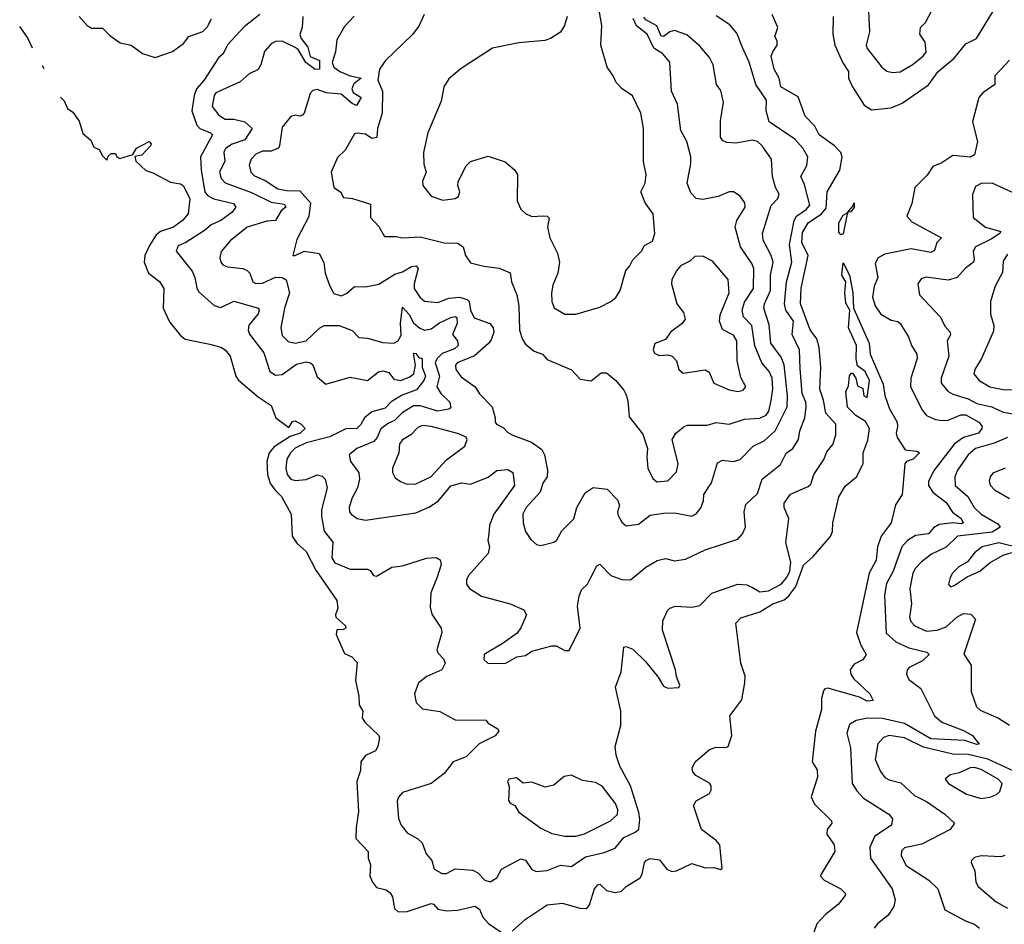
# Model space of a CAD drawing. Extents: x 1468344 to 1613994, y 525695 to 643861.
# Tile 67 of 256: x 1470947 to 1475441, y 626173 to 630301. Entities that reach past the tile are written whole.
import ezdxf

# ---------------------------------------------------------------- set-up
doc = ezdxf.new("R2010")
doc.units = 0

msp = doc.modelspace()

# ---------------------------------------------------------------- linework, layer by layer
at = {"layer": '0CON10XD'}
for points in [[(1474816.5, 630435), (1474825.5, 630245), (1474810.9, 630185), (1474815, 630170), (1474881.1, 630085), (1474905, 630066.2), (1474930.8, 630060.8), (1474965, 630063.3), (1475019.5, 630095), (1475071.1, 630135), (1475083.3, 630155), (1475079.3, 630199.3), (1475055.8, 630235), (1475058, 630265), (1475081.7, 630288.3), (1475126, 630375)], [(1472043.3, 630325), (1471972.1, 630267.9), (1471895, 630186.7), (1471876.5, 630145), (1471855, 630127.1), (1471787.1, 630022.9), (1471754, 629985), (1471743.8, 629955), (1471732.6, 629885), (1471755, 629819.5), (1471769.4, 629805), (1471818.2, 629785), (1471827.6, 629775), (1471772.9, 629675), (1471775.9, 629615), (1471792.1, 629515), (1471805, 629498.8), (1471833.6, 629483.6), (1471922.8, 629462.8), (1471934.1, 629445), (1471915, 629421.6), (1471865, 629385.3), (1471820.4, 629365), (1471791, 629339), (1471705, 629284.6), (1471670.2, 629269.8), (1471660.8, 629245), (1471735, 629154.3), (1471746.9, 629125), (1471755.5, 629075.5), (1471765, 629058.8), (1471835, 628996.9), (1471865, 628988.2), (1471925, 629017.2), (1472037.1, 628985), (1472040.5, 628975), (1472035, 628958.8), (1471992.8, 628907.2), (1471990, 628885), (1471996.1, 628866.1), (1472061.4, 628781.4), (1472089.5, 628695), (1472115, 628679.2), (1472145, 628681.9), (1472210.8, 628729.2), (1472255, 628740), (1472275, 628735.6), (1472285, 628726), (1472305, 628671.4), (1472345, 628637.8), (1472455, 628669.3), (1472535, 628654.6), (1472585, 628693.9), (1472605, 628698.8), (1472631.3, 628691.3), (1472655, 628660.4), (1472685, 628654.8), (1472725, 628670.3), (1472745.3, 628685), (1472753.9, 628725), (1472745, 628780), (1472755, 628777.5), (1472769.2, 628759.2), (1472784.4, 628754.4), (1472784.7, 628715), (1472799.7, 628675), (1472791.6, 628655), (1472758.7, 628611.3), (1472692, 628588), (1472642.1, 628557.9), (1472615, 628528.9), (1472555, 628512.2), (1472521.6, 628485), (1472504.5, 628454.5), (1472485.7, 628435), (1472435, 628433.9), (1472362.1, 628397.9), (1472255, 628369.9), (1472204.7, 628345.3), (1472183, 628325), (1472166.8, 628295), (1472162.1, 628255), (1472168.5, 628225), (1472184.6, 628205), (1472205, 628198.1), (1472255, 628203.3), (1472305, 628224.2), (1472327.9, 628217.9), (1472341.8, 628205), (1472350.8, 628165), (1472325.3, 628065), (1472324.2, 628034.2), (1472336.4, 627966.4), (1472377, 627917), (1472371.9, 627845), (1472385, 627822.5), (1472455, 627793.3), (1472535, 627793.1), (1472547.3, 627787.3), (1472561.2, 627765), (1472575, 627762.2), (1472645, 627802.3), (1472695, 627808.8), (1472804.1, 627844.1), (1472847.3, 627847.3), (1472866.8, 627836.8), (1472870.8, 627815), (1472853.1, 627756.9), (1472824, 627686), (1472819.9, 627619.9), (1472827.9, 627587.9), (1472870.6, 627525), (1472873.1, 627505), (1472851.2, 627425), (1472855, 627412.5), (1472882, 627385), (1472888.8, 627365), (1472874.2, 627335), (1472805, 627304.5), (1472767.5, 627275), (1472749.4, 627225), (1472756.9, 627185), (1472785, 627156.7), (1472865, 627144.5), (1472935, 627106.5), (1473074, 627104), (1473085, 627091.2), (1473128.8, 627065), (1473133.8, 627055), (1473117, 627033), (1473043.6, 626996.4), (1472985, 626937.1), (1472925, 626914), (1472885, 626861.2), (1472824.6, 626815.4), (1472695, 626774.4), (1472676, 626754), (1472669.6, 626735), (1472675.3, 626655.3), (1472688.2, 626625), (1472715, 626590.6), (1472765, 626563.5), (1472784.4, 626545), (1472801.9, 626495), (1472827.8, 626465), (1472838.5, 626425), (1472875, 626404.5), (1472895, 626404.4), (1472935, 626426.1), (1473015, 626420), (1473037.5, 626407.5), (1473070.6, 626375), (1473095, 626367.3), (1473124.5, 626385), (1473145.7, 626425), (1473235, 626471.9), (1473255, 626465.6), (1473285, 626423.8), (1473304.2, 626414.2), (1473355, 626418.2), (1473415, 626442.2), (1473465, 626437.5), (1473529.6, 626480.4), (1473615, 626500.8), (1473665, 626520.4), (1473705, 626569.1), (1473756.3, 626593.7), (1473772.2, 626607.8), (1473777.5, 626652.5), (1473772.9, 626682.9), (1473734.6, 626805), (1473685.8, 626894.2), (1473668.6, 626945), (1473664.4, 626985), (1473690.3, 627079.7), (1473690.4, 627145), (1473665.7, 627255), (1473692.5, 627325), (1473705, 627437.5), (1473715, 627441.2), (1473745, 627428.5), (1473802.6, 627372.6), (1473861.3, 627301.3), (1473885, 627260), (1473905, 627251.2), (1473955, 627254), (1473960, 627265), (1473944.3, 627304.3), (1473940.6, 627335), (1473880.9, 627515), (1473882.7, 627557.3), (1473903.8, 627605), (1473914.3, 627615.7), (1473940, 627625), (1474015, 627620), (1474051.7, 627628.3), (1474105.2, 627684.8), (1474225, 627725.5), (1474265, 627721.8), (1474290.8, 627710.7), (1474325, 627689.7), (1474365, 627694.8), (1474422.5, 627725), (1474448.9, 627755), (1474461.7, 627785), (1474467.1, 627825), (1474443.1, 627915), (1474457.3, 628025), (1474436.7, 628075), (1474436.5, 628095), (1474464.8, 628135.2), (1474545, 628171.1), (1474557.9, 628182.1), (1474572.1, 628225), (1474616.5, 628293.5), (1474630.8, 628329.2), (1474657.7, 628362.3), (1474672.4, 628405), (1474671.2, 628455), (1474625.9, 628505), (1474615.7, 628565), (1474598.8, 628615), (1474604.1, 628715), (1474595.7, 628805), (1474584.7, 628845), (1474555, 628886.4), (1474509.8, 629005), (1474513.5, 629076.5), (1474545.2, 629225), (1474515.9, 629285), (1474519.3, 629330.7), (1474545, 629373.5), (1474606.1, 629415), (1474628.4, 629441.6), (1474632.9, 629515), (1474690.3, 629615), (1474701.1, 629675), (1474694.6, 629695), (1474665.2, 629725.2), (1474596, 629775), (1474575.4, 629815.4), (1474531.3, 629861.3), (1474499.3, 629949.3), (1474421.5, 629995), (1474413.1, 630035), (1474390.2, 630075), (1474377.2, 630135), (1474383.7, 630155), (1474404.7, 630185), (1474404.1, 630204.1), (1474393.3, 630225), (1474406.7, 630265), (1474381.1, 630325)], [(1472793.8, 630325), (1472768.3, 630271.7), (1472738, 630232), (1472616.2, 630115), (1472588.8, 630075), (1472581.4, 630025), (1472602.5, 629975), (1472600.9, 629875), (1472579.5, 629805), (1472577.1, 629762.9), (1472555, 629759.6), (1472525, 629778.5), (1472486, 629784), (1472475, 629780), (1472432, 629705), (1472397.5, 629672.5), (1472368, 629605), (1472381.2, 629535), (1472412, 629515), (1472425, 629490), (1472465.4, 629485.4), (1472548.9, 629458.9), (1472548.3, 629398.3), (1472586.8, 629356.8), (1472611.4, 629311.4), (1472665, 629311.9), (1472695, 629305.6), (1472775, 629310), (1472885, 629282.7), (1472945, 629281.1), (1472970.8, 629265), (1472981.2, 629225), (1473005, 629191.2), (1473065, 629175.8), (1473135, 629167.1), (1473185, 629146), (1473192, 629105), (1473215.6, 629045.6), (1473224.6, 628995), (1473228.9, 628885), (1473241.3, 628841.3), (1473255, 628820), (1473295, 628788.2), (1473332.5, 628775), (1473355, 628750), (1473465, 628704), (1473505, 628660), (1473555, 628653.8), (1473600.5, 628689.5), (1473625, 628690), (1473667.5, 628655), (1473705, 628610.5), (1473712.9, 628592.9), (1473723.1, 628563.1), (1473728.9, 628488.9), (1473790.3, 628410.3), (1473811.9, 628345), (1473808.9, 628305), (1473814.4, 628255), (1473836.7, 628206.7), (1473855, 628191.9), (1473905, 628197.1), (1473945, 628238), (1473951.8, 628275), (1473924.5, 628385), (1473941.1, 628415), (1473980, 628445), (1473995, 628450.5), (1474085, 628451.5), (1474125, 628463.1), (1474185, 628455.6), (1474255, 628478), (1474325, 628483.1), (1474353.2, 628496.8), (1474366.5, 628515), (1474377, 628563), (1474384.4, 628615), (1474381.1, 628665), (1474367.6, 628695), (1474334.8, 628734.8), (1474302.3, 628812.3), (1474287.8, 628905), (1474251, 628945), (1474244.8, 628975), (1474255, 629012.1), (1474296, 629075), (1474297.4, 629165), (1474289.1, 629189.1), (1474237.1, 629265), (1474212.2, 629355), (1474220.4, 629385), (1474258, 629445), (1474257.2, 629465), (1474235, 629495.6), (1474205, 629515.8), (1474185, 629515.7), (1474134.4, 629494.4), (1474065, 629481.1), (1474035, 629485.8), (1474010.4, 629510.4), (1473994, 629555), (1474009.7, 629645), (1474009.4, 629675), (1473991.8, 629745), (1473964.7, 629795), (1473949.6, 629915), (1473921.2, 629975), (1473915, 630107.5), (1473882.9, 630145), (1473841.7, 630171.7), (1473810.4, 630235), (1473762.4, 630272.4), (1473747.2, 630307.2)], [(1473667.1, 629032.9), (1473687.1, 629065), (1473713, 629157), (1473732.2, 629177.8), (1473745.8, 629205), (1473785.4, 629244.6), (1473799.2, 629270.8), (1473835, 629290), (1473845.5, 629325), (1473838.2, 629415), (1473801.9, 629465), (1473782.5, 629515), (1473801.1, 629555), (1473805.6, 629595), (1473793.7, 629653.7), (1473794.5, 629804.5), (1473782.2, 629875), (1473743.4, 629953.4), (1473696, 629985), (1473668.6, 630015), (1473655.8, 630045), (1473628, 630085), (1473598.8, 630185), (1473603.8, 630275), (1473591.2, 630345)], [(1474659.2, 630315), (1474658.2, 630235), (1474666.8, 630185), (1474703.7, 630103.7), (1474728.9, 630065), (1474729.4, 630035), (1474748.2, 629995), (1474801, 629911), (1474835, 629890), (1474925, 629899.2), (1474975, 629919.7), (1475095, 630004.1), (1475138.4, 630065), (1475211.6, 630125), (1475265, 630191.1), (1475313.6, 630215), (1475390.5, 630339.5)], [(1471218.1, 630315), (1471255, 630274.2), (1471275, 630263.1), (1471325, 630262.9), (1471358.5, 630228.5), (1471406, 630195), (1471456.2, 630185), (1471507.3, 630147.3), (1471565, 630129.1), (1471645, 630155.5), (1471695, 630192.2), (1471718.6, 630225), (1471782.4, 630247.6), (1471803.2, 630266.8), (1471821.9, 630305)], [(1472238.9, 630315), (1472236.4, 630265), (1472226.4, 630233.6), (1472232.3, 630215), (1472262.3, 630175), (1472273, 630133), (1472315.3, 630115), (1472315.7, 630075), (1472295, 630073.4), (1472253.2, 630105), (1472217.6, 630165), (1472205, 630174.3), (1472145, 630202.9), (1472115, 630201.5), (1472095, 630191.4), (1472065, 630156.2), (1472048.1, 630095), (1472035, 630073.3), (1471995, 630054.4), (1471953, 630017), (1471842.8, 629967.2), (1471835.3, 629954.7), (1471826, 629905), (1471855.4, 629865), (1471885, 629847.5), (1471925, 629846.6), (1471975, 629834.7), (1472007.5, 629805), (1471975, 629753.3), (1471917.6, 629732.4), (1471886.8, 629713.2), (1471879, 629695), (1471883.4, 629655), (1471858.6, 629605), (1471867.1, 629577.1), (1471885, 629556.6), (1472005, 629513), (1472095, 629469), (1472155, 629458.7), (1472161.4, 629445), (1472140.5, 629429.5), (1472115.2, 629384.8), (1472075, 629381.6), (1471985.8, 629354.2), (1471907.7, 629292.3), (1471866.4, 629243.6), (1471860, 629215), (1471865, 629194.3), (1471875, 629181.8), (1471895, 629172.7), (1471965, 629165.4), (1471985, 629157.3), (1471997.5, 629145), (1472011.4, 629105), (1472025, 629096.9), (1472055, 629099.3), (1472115, 629125.8), (1472145, 629124.1), (1472163.3, 629113.3), (1472178.5, 629055), (1472156.2, 628985), (1472138.4, 628895), (1472145, 628860.6), (1472172.9, 628832.9), (1472205, 628824.3), (1472254.4, 628835), (1472315, 628893.1), (1472336.2, 628905), (1472405, 628905.4), (1472465, 628882.9), (1472495, 628851.4), (1472535, 628847.1), (1472605, 628827.3), (1472655, 628825.5), (1472675, 628835.6), (1472688.4, 628861.6), (1472685.2, 628915), (1472695, 628990), (1472725.3, 628955.3), (1472745, 628917.9), (1472772.8, 628892.8), (1472795, 628883.8), (1472825, 628890.3), (1472862.6, 628917.4), (1472915, 628942.7), (1472935, 628947.4), (1472942, 628942), (1472943.8, 628915), (1472922.9, 628865), (1472945.3, 628835), (1472947.7, 628815), (1472930.9, 628799.1), (1472875, 628778.1), (1472852.6, 628755), (1472844, 628735), (1472863.7, 628675), (1472850.8, 628625), (1472869.7, 628595), (1472910, 628555), (1472915, 628530), (1472905, 628523.1), (1472855, 628514.4), (1472775, 628539), (1472745, 628538.8), (1472692.8, 628507.2), (1472657.8, 628472.2), (1472630.2, 628459.8), (1472596, 628434), (1472579, 628395), (1472563.9, 628376.1), (1472485.6, 628345), (1472451.4, 628315), (1472456.9, 628285), (1472494.4, 628235), (1472498.5, 628205), (1472489.5, 628165), (1472463.1, 628116.9), (1472451.1, 628075), (1472452, 628055), (1472459.6, 628045), (1472487.1, 628025), (1472525, 628017.2), (1472755, 628051.2), (1472813.7, 628076.3), (1472856.5, 628103.5), (1472915, 628174.6), (1472965, 628188.1), (1473005, 628181.1), (1473085, 628213.9), (1473125, 628243.6), (1473175, 628249.2), (1473197.1, 628235), (1473205.5, 628175), (1473111.1, 628045), (1473091.8, 627995), (1473087.5, 627955), (1473083.3, 627925), (1473091.1, 627895), (1473084.5, 627865), (1472995.5, 627765), (1472985.6, 627745), (1472986.9, 627725), (1473000.6, 627705), (1473055, 627671.2), (1473186.2, 627635), (1473247.6, 627607.6), (1473260, 627585), (1473235, 627526.2), (1473217.6, 627502.4), (1473153.9, 627456.1), (1473067.1, 627405), (1473065, 627382), (1473083.8, 627365), (1473163.1, 627363.1), (1473216.3, 627393.7), (1473255, 627399.2), (1473285, 627420), (1473375, 627444.4), (1473395, 627444.2), (1473435, 627422), (1473455, 627422.9), (1473504.7, 627525), (1473492.2, 627625), (1473500.2, 627669.8), (1473511.2, 627698.8), (1473539.2, 627725), (1473553.5, 627755), (1473580.7, 627809.3), (1473595, 627816.7), (1473645, 627764.6), (1473695, 627747.1), (1473735, 627745.6), (1473805, 627803.3), (1473856.3, 627833.7), (1473895, 627841.9), (1473935, 627831.9), (1473985, 627840), (1474075, 627882.5), (1474225, 627931.2), (1474245.8, 627955), (1474258.9, 627985), (1474252.9, 628055), (1474261.4, 628088.6), (1474315, 628139.2), (1474335.5, 628205), (1474419.2, 628270.8), (1474445, 628322.9), (1474476.3, 628343.7), (1474501.2, 628385), (1474506.9, 628425), (1474530.9, 628485), (1474535.7, 628534.3), (1474534.3, 628555), (1474518.8, 628595), (1474509.6, 628709.6), (1474506.5, 628795), (1474472.9, 628865), (1474478.5, 628925), (1474443.9, 628975), (1474437.6, 629005), (1474446.1, 629105), (1474471.5, 629195), (1474459.7, 629275), (1474481.5, 629385), (1474492.2, 629405), (1474536.2, 629435), (1474552.8, 629455), (1474529.5, 629549.5), (1474512.5, 629585), (1474539.5, 629635), (1474543.8, 629675), (1474521.8, 629715), (1474485, 629755.4), (1474367.5, 629835), (1474353.3, 629885), (1474356, 629934), (1474306.1, 630006.1), (1474276.7, 630106.7), (1474246.2, 630173.8), (1474219.8, 630239.8), (1474187.8, 630277.8), (1474125, 630318.3)], [(1472473.5, 630316.5), (1472430.2, 630269.8), (1472395, 630208.8), (1472388.2, 630155), (1472373.7, 630105), (1472380.8, 630085), (1472407.7, 630065), (1472455, 630044.6), (1472505.3, 630035), (1472472.2, 630007.8), (1472463.5, 629985), (1472469.3, 629969.3), (1472505.5, 629945.5), (1472485, 629908.8), (1472465, 629918.4), (1472415, 629961.9), (1472346.6, 629966.6), (1472305, 629982.2), (1472285, 629978), (1472272.9, 629965), (1472245.6, 629875), (1472237.5, 629865), (1472225, 629860.8), (1472205, 629865.8), (1472185, 629858.6), (1472145, 629810), (1472133.6, 629725), (1472127.7, 629715), (1472095, 629701.1), (1472055, 629701.3), (1472025, 629687.3), (1472003.6, 629665), (1471995, 629637.5), (1472002.1, 629605), (1472019.3, 629589.3), (1472067.4, 629567.4), (1472125, 629529), (1472165, 629521.2), (1472225, 629519.8), (1472275, 629465.5), (1472266.6, 629403.4), (1472211.3, 629298.7), (1472194, 629225), (1472205, 629224.4), (1472245, 629244.5), (1472314.3, 629234.3), (1472335, 629192.5), (1472341.4, 629145), (1472362.5, 629085), (1472381.6, 629051.6), (1472415, 629041.5), (1472438.4, 629051.6), (1472475, 629084), (1472525, 629081.4), (1472586, 629094), (1472659.5, 629140.5), (1472695, 629150.4), (1472735, 629174.8), (1472757.3, 629177.3), (1472766.2, 629166.2), (1472748.1, 629095), (1472748.2, 629075), (1472773.9, 629035), (1472795, 629016.9), (1472855, 629010), (1472905, 629029.8), (1472955, 629035.2), (1472990, 629025), (1472998.5, 629015), (1473004.7, 628975), (1473020.8, 628940.8), (1473092.2, 628915), (1473107.3, 628895), (1473110.8, 628875), (1473099.2, 628840.8), (1473086.5, 628823.5), (1473022.2, 628767.8), (1472943.6, 628735), (1472935.4, 628725), (1472936.9, 628705), (1472961.5, 628671.5), (1473026.2, 628626.2), (1473045, 628594.2), (1473103.3, 628535), (1473117.5, 628485), (1473116.7, 628465), (1473123.3, 628455), (1473155, 628438), (1473175, 628417.5), (1473198, 628405), (1473282.7, 628372.7), (1473329.9, 628339.9), (1473342.7, 628315), (1473356.7, 628245), (1473354.4, 628215), (1473334.1, 628185.9), (1473322.7, 628145), (1473258.5, 628075), (1473243.1, 628045), (1473245.3, 628005.3), (1473255.9, 627965.9), (1473279.8, 627929.8), (1473305.5, 627905.5), (1473325, 627901.1), (1473385, 627916.5), (1473397.8, 627925), (1473421.6, 627968.4), (1473476.4, 628023.6), (1473490.3, 628075), (1473528, 628142), (1473565, 628167.1), (1473628, 628158), (1473675, 628110), (1473683.9, 628086.1), (1473675.4, 628055), (1473678.7, 628038.7), (1473695, 628007.5), (1473715, 627990.8), (1473771.1, 627998.9), (1473825, 628039.5), (1473885, 628049.4), (1473935, 628051.2), (1474014.6, 628035.4), (1474035, 628045.6), (1474055, 628074.3), (1474067.9, 628105), (1474069.1, 628135), (1474105, 628188), (1474131.2, 628278.8), (1474155, 628291.2), (1474205, 628285.3), (1474235.7, 628294.3), (1474294.7, 628355.3), (1474345, 628379.1), (1474394.7, 628425), (1474450, 628535), (1474450.8, 628585), (1474436.2, 628726.2), (1474421.7, 628761.7), (1474375.3, 628825), (1474368.3, 628908.3), (1474343.2, 628985), (1474346.1, 629005), (1474374.3, 629065), (1474374, 629135), (1474385.9, 629195), (1474377.2, 629225), (1474339.7, 629295), (1474336.8, 629325), (1474377, 629453), (1474407.5, 629485), (1474413.8, 629505), (1474395.9, 629535), (1474382.4, 629585), (1474377.9, 629665), (1474335, 629725.6), (1474315, 629744.5), (1474291.6, 629751.6), (1474215, 629737.7), (1474175, 629741.2), (1474155, 629749.2), (1474145.8, 629765), (1474145, 629840), (1474159.5, 629925), (1474147.5, 629977.5), (1474126.9, 630005), (1474112.5, 630095), (1474095, 630128.6), (1474050.7, 630180.7), (1473991.3, 630231.3), (1473935, 630251.2), (1473915, 630245.1), (1473885, 630224.4), (1473875, 630226), (1473855, 630272.6), (1473805, 630299.8), (1473795, 630312.2)], [(1473445.8, 630315), (1473433.8, 630275), (1473415.8, 630244.2), (1473370, 630215), (1473344.4, 630205.6), (1473225, 630196.2), (1473105, 630171.2), (1472962.3, 630077.7), (1472905, 630031.9), (1472882.2, 629995), (1472870.9, 629929.1), (1472810, 629785), (1472790, 629695), (1472792.3, 629642.3), (1472802.9, 629605), (1472785.6, 629565), (1472787.1, 629545), (1472825, 629495.7), (1472877.9, 629477.9), (1472935, 629484.7), (1472949.1, 629495), (1472956.2, 629515), (1472946.7, 629545), (1472947.8, 629562.2), (1472985, 629633.8), (1473005, 629654), (1473085, 629678), (1473163.2, 629653.2), (1473205, 629616), (1473219.2, 629595), (1473218.1, 629475), (1473235, 629436), (1473255, 629416), (1473285, 629402.5), (1473336.4, 629406.4), (1473355, 629404), (1473364, 629395), (1473356.7, 629355), (1473366.4, 629305), (1473401.8, 629235), (1473410.9, 629195), (1473402.8, 629145), (1473380.5, 629089.5), (1473374.2, 629055), (1473375.7, 629015.7), (1473386.2, 628986.2), (1473435, 628957.7), (1473485, 628957.3), (1473595, 628989.1), (1473645, 629014.7), (1473667.1, 629032.9)], [(1470947.3, 630270.4), (1470948.3, 630268.7), (1470985.2, 630215.2), (1471003.9, 630172.1)], [(1475465, 630116.9), (1475398, 630045), (1475396.7, 630005), (1475342.1, 629967.9), (1475324, 629946), (1475295.9, 629835), (1475318.5, 629745), (1475305, 629684), (1475286.4, 629673.6), (1475205, 629681.8), (1475155, 629648.2), (1475115, 629630.6), (1475088, 629592), (1475031.9, 629535), (1475017.9, 629462.1), (1474995.6, 629405), (1475018.3, 629378.3), (1475153.3, 629305), (1475132.9, 629285), (1475121.7, 629248.3), (1475105, 629239.2), (1475015.8, 629255.8), (1474895, 629230.7), (1474865.6, 629215), (1474851.8, 629188.2), (1474863.1, 629125), (1474847.3, 629085), (1474838.9, 629035), (1474851.1, 628995), (1474877.7, 628957.7), (1474925, 628930.3), (1474954, 628924), (1474965.3, 628915.3), (1475003.6, 628853.6), (1475016.7, 628815), (1475041.1, 628775), (1475043.6, 628755), (1475014, 628665), (1475012.7, 628625), (1475067.4, 628517.4), (1475086, 628495), (1475126.9, 628476.9), (1475157.2, 628472.8), (1475185, 628473.6), (1475242.8, 628497.2), (1475265, 628498.2), (1475324.1, 628465), (1475339.2, 628445), (1475338.7, 628435), (1475322.5, 628415), (1475255, 628394.5), (1475213.9, 628365), (1475120.8, 628245), (1475095.3, 628195), (1475094.8, 628174.8), (1475114.1, 628145), (1475175, 628098.2), (1475204.4, 628054.4), (1475244.1, 628025), (1475252.7, 628005), (1475245, 628000), (1475205, 628004.9), (1475143, 627997), (1475117, 627983), (1475095, 627954.2), (1475035, 627946.9), (1474998.5, 627925), (1474973.3, 627895), (1474932.8, 627785), (1474902.4, 627727.6), (1474894.4, 627674.4), (1474901.7, 627501.8), (1474945, 627461.8), (1475005, 627434.8)], [(1471049.7, 630092.7), (1471058, 630078.3)], [(1471133.3, 629947.5), (1471150.9, 629930.9), (1471165, 629896.2), (1471189.1, 629879.1), (1471218.2, 629838.2), (1471235, 629782.5), (1471271.7, 629751.7), (1471285, 629720), (1471309.3, 629709.3), (1471325, 629680), (1471345, 629660), (1471351.7, 629678.3), (1471365, 629690), (1471385, 629690), (1471390, 629675), (1471405, 629667.5), (1471463.6, 629686.4), (1471480, 629715), (1471537.5, 629745), (1471547.1, 629735), (1471544, 629725), (1471505, 629683.3), (1471473.3, 629676.7), (1471477.5, 629655), (1471523, 629613), (1471555, 629602.5), (1471635, 629560), (1471681.7, 629551.7), (1471695, 629542.5), (1471724.3, 629484.3), (1471715.7, 629415), (1471690.6, 629385), (1471649.6, 629355), (1471589.4, 629335), (1471570, 629320), (1471539.9, 629270.1), (1471518.9, 629225), (1471515.3, 629195), (1471535, 629143.8), (1471585, 629106), (1471604.4, 629075), (1471601.5, 628985), (1471631.6, 628921.6), (1471680.5, 628860.5), (1471702.8, 628842.8), (1471815, 628820), (1471865, 628806), (1471885, 628794), (1471907.8, 628765), (1471933.3, 628675), (1471945.6, 628655.6), (1472035, 628580), (1472095, 628540), (1472116, 628485), (1472175, 628440), (1472193, 628467), (1472205, 628470), (1472232.5, 628455), (1472250, 628435), (1472227.1, 628415), (1472181.6, 628398.4), (1472108.4, 628351.6), (1472085.8, 628325), (1472075.9, 628285), (1472078.7, 628225), (1472089.6, 628185), (1472115, 628152.5), (1472141.4, 628125), (1472185.7, 628045), (1472190, 627945), (1472212, 627912), (1472255.3, 627875), (1472298.8, 627788.8), (1472395, 627651.2), (1472399.6, 627615), (1472388.5, 627585), (1472390.4, 627575), (1472433.8, 627535), (1472436.2, 627525), (1472425, 627518), (1472395, 627517.5), (1472391.5, 627495), (1472429.1, 627409.1), (1472463.6, 627393.6), (1472487.4, 627367.4), (1472479.2, 627285), (1472495.7, 627214.3), (1472496, 627175), (1472513.8, 627145), (1472510, 627115), (1472522, 627095), (1472585, 627036), (1472588.6, 627025), (1472582, 626985), (1472571.2, 626965), (1472525, 626943.8), (1472504.2, 626915), (1472501.9, 626875), (1472485.6, 626825), (1472493.2, 626686.8), (1472482.7, 626615), (1472481.1, 626565), (1472538.2, 626505), (1472537.3, 626475), (1472548.2, 626445), (1472544.5, 626395), (1472556.9, 626365), (1472575, 626340.6), (1472619.8, 626329.8), (1472637.4, 626317.4), (1472648.2, 626298.2), (1472658.1, 626245), (1472675, 626230.5), (1472715, 626232.1), (1472825, 626267.5), (1472835, 626264.4), (1472855, 626241.5), (1472894.6, 626234.6), (1472945, 626238.2), (1473025, 626255.3), (1473045, 626241.9), (1473061.1, 626205), (1473086.9, 626176.9), (1473145, 626137.5)], [(1475495, 629505.2), (1475385.1, 629555.1), (1475335.7, 629554.3), (1475309.9, 629540.1), (1475296.2, 629503.8), (1475298.8, 629398.8), (1475355, 629354.6), (1475425.5, 629335), (1475420, 629325), (1475380.2, 629299.8), (1475308.5, 629265), (1475298.5, 629245), (1475303.5, 629205), (1475299.5, 629195), (1475261.4, 629165), (1475225, 629124.2)], [(1474695, 629319.6), (1474685, 629331.1), (1474685, 629374.4), (1474705, 629408.9), (1474722.5, 629417.5), (1474727.2, 629423), (1474750, 629450), (1474755.7, 629465.7), (1474755, 629444.2), (1474740, 629425), (1474727.2, 629423), (1474721.7, 629408.3), (1474705, 629324.4), (1474695, 629319.6)], [(1474225, 628604.6), (1474249.4, 628610.6), (1474260.8, 628625), (1474238.1, 628668.1), (1474221.5, 628745), (1474220.5, 628835), (1474205, 628860.8), (1474155, 628886.7), (1474141.1, 628925), (1474144.6, 628955), (1474184.6, 629055), (1474181.2, 629115), (1474109.5, 629199.5), (1474065, 629221.8), (1474029.1, 629220.9), (1474005, 629199.4), (1473962.5, 629177.5), (1473944.2, 629155), (1473923.8, 629115), (1473921.2, 629095), (1473946, 629005), (1473976.2, 628965), (1473983.8, 628935), (1473971.2, 628915), (1473918, 628875), (1473895, 628841.2), (1473846.1, 628823.9), (1473838.8, 628795), (1473845, 628780), (1473865, 628768), (1473905, 628772), (1473925, 628766), (1473944, 628745), (1473956, 628705), (1473975, 628688), (1474075, 628703.3), (1474093.3, 628693.3), (1474115, 628642.5), (1474185, 628612), (1474225, 628604.6)], [(1475455, 629231.1), (1475435, 629198.8), (1475432.2, 629147.8), (1475399.1, 629085), (1475377.1, 629015), (1475377.4, 628957.4), (1475392.2, 628905), (1475390.7, 628879.3), (1475337.1, 628755), (1475305.5, 628705), (1475301.5, 628685), (1475325.5, 628655), (1475375, 628625.7), (1475435, 628612.9), (1475485, 628612.5)], [(1473195, 626142), (1473254.6, 626195.4), (1473355, 626262.7), (1473425, 626269.6), (1473503.1, 626246.9), (1473535, 626245.7), (1473548, 626262), (1473571.1, 626335), (1473585, 626352.7), (1473595, 626356.2), (1473625, 626327.9), (1473665, 626318.2), (1473694.2, 626325), (1473714.4, 626345.6), (1473779.6, 626385), (1473788.4, 626401.6), (1473798.5, 626455), (1473805.8, 626465), (1473825, 626472.9), (1473866.8, 626466.8), (1473900.8, 626425), (1473924, 626414), (1473945, 626416.6), (1474015, 626450.7), (1474075, 626431.2), (1474115, 626431.9), (1474145, 626423.3), (1474152.5, 626427.5), (1474141.8, 626535), (1474125.7, 626555), (1474058.5, 626605), (1474022.9, 626715), (1474035, 626737.1), (1474095, 626770), (1474102.5, 626785), (1474102.2, 626805), (1474095, 626817.1), (1474032.4, 626852.4), (1474018.8, 626868.8), (1474015.8, 626885), (1474030.5, 626915), (1474095, 626970.5), (1474125, 626981.2), (1474169.8, 626980.2), (1474181.2, 626985), (1474197.8, 627035), (1474187.5, 627125), (1474242.8, 627197.2), (1474256.7, 627275), (1474258.3, 627305), (1474237.6, 627365), (1474215, 627547.5), (1474238.5, 627571.5), (1474325, 627599.7), (1474385, 627635.7), (1474435.9, 627654.1), (1474457.7, 627672.3), (1474490, 627715), (1474525, 627811.3), (1474568.7, 627851.3), (1474647.3, 627942.7), (1474656.8, 627965), (1474658.5, 628005), (1474685, 628124.4), (1474715, 628171.9), (1474766, 628215), (1474796.4, 628275), (1474797.1, 628325), (1474817.5, 628382.5), (1474826, 628435), (1474807.4, 628467.4), (1474763.1, 628495), (1474725, 628533.3), (1474717.5, 628605), (1474729.3, 628630.7), (1474733.6, 628676.4), (1474741.7, 628688.3), (1474748.3, 628688.3), (1474762.5, 628665), (1474770, 628630), (1474795, 628617.5), (1474800, 628585), (1474815, 628577.5), (1474825.7, 628655), (1474805, 628695.7), (1474770.8, 628720.8), (1474764.2, 628754.2), (1474766.8, 628815), (1474729.7, 628895), (1474735.5, 628975), (1474717.7, 629007.7), (1474712.8, 629055), (1474718.1, 629105), (1474699, 629135), (1474705, 629191.2), (1474734.8, 629135), (1474749.2, 629055), (1474752.7, 628985), (1474824.3, 628825), (1474829.2, 628775), (1474888.2, 628638.2), (1474895, 628586.2), (1474916.7, 628525), (1474951.2, 628465), (1474953.5, 628445), (1474946.4, 628415), (1474951.4, 628395), (1474988.8, 628338.8), (1475042, 628332), (1475053.3, 628325), (1475025, 628295.6), (1474994.4, 628285.6), (1474986.7, 628275), (1474974.2, 628135), (1474943.4, 628086.6), (1474924.6, 628005), (1474878.8, 627945), (1474862.7, 627895), (1474855.2, 627835), (1474824.2, 627775.8), (1474765.5, 627505), (1474786.6, 627446.6), (1474810, 627405), (1474795, 627380), (1474755, 627360.6), (1474737.8, 627335), (1474740.9, 627315), (1474752.9, 627295), (1474826.7, 627225), (1474842, 627195), (1474815, 627190.9), (1474780.2, 627210.2), (1474635, 627250.3), (1474622.2, 627247.8), (1474615, 627238.6), (1474606.5, 627203.5), (1474606.8, 627153.2), (1474579.2, 627055), (1474563.8, 626913.8), (1474587.3, 626877.3), (1474588.2, 626845), (1474559.3, 626755), (1474575, 626721.8), (1474652.5, 626645), (1474654, 626635), (1474632, 626605), (1474630.8, 626585), (1474663.5, 626535), (1474667.3, 626505), (1474600, 626395), (1474618, 626375), (1474695, 626335.6), (1474714.2, 626315), (1474714.3, 626305), (1474683.5, 626265), (1474625, 626218.5), (1474584.8, 626175.2), (1474560.4, 626105)], [(1475225, 629124.2), (1475185, 629112), (1475083.7, 629126.3), (1475061.8, 629118.2), (1475046, 629095), (1475054.3, 629045), (1475147.9, 628945), (1475171.4, 628901.4), (1475194, 628875), (1475195, 628862.5), (1475179.4, 628835), (1475188.2, 628765), (1475152.2, 628665), (1475152.8, 628642.8), (1475184.6, 628605), (1475205, 628592.2), (1475275, 628571.1), (1475315, 628550.2), (1475384, 628534), (1475435, 628509.7), (1475515, 628496.3)], [(1472715, 628182.3), (1472755, 628182.9), (1472823.5, 628215), (1472895, 628292), (1472978.1, 628355), (1472989.2, 628385), (1472985, 628396.2), (1472950.9, 628410.9), (1472825, 628444.8), (1472785, 628448.8), (1472765, 628440), (1472732.8, 628407.2), (1472695, 628384.5), (1472681.2, 628365), (1472676.9, 628325), (1472649.1, 628255), (1472648.2, 628235), (1472661.1, 628211.1), (1472685, 628193.5), (1472715, 628182.3)], [(1475455, 628395.1), (1475395, 628368.8), (1475309.6, 628345), (1475275.8, 628315), (1475226.5, 628245), (1475214.2, 628215), (1475217.1, 628175), (1475274.8, 628124.8), (1475302.5, 628075), (1475335, 628044.3), (1475411.3, 628001.3), (1475421.2, 627985), (1475385, 627961.9), (1475227.3, 627945), (1475175, 627894.2), (1475108.1, 627861.9), (1475063.2, 627826.8), (1475035, 627798.2), (1475022.6, 627775), (1475009.1, 627705), (1475016.7, 627635), (1475008.7, 627575), (1475013.9, 627555), (1475032.5, 627535), (1475085, 627511.2), (1475135, 627514.7), (1475175, 627530.8), (1475223.9, 627575), (1475255, 627590.7), (1475288.6, 627588.6), (1475309.4, 627565), (1475255.6, 627405.6), (1475290, 627355), (1475290, 627235), (1475313.1, 627165), (1475330.4, 627150.4), (1475413.6, 627113.6), (1475465, 627082.2)], [(1475445, 628254.5), (1475387.6, 628232.4), (1475375.7, 628215), (1475371.9, 628195), (1475378.1, 628175), (1475395.4, 628155.4), (1475465, 628116.9)], [(1475515, 627890), (1475415, 627913.8), (1475340, 627895), (1475305, 627868.6), (1475272.8, 627827.2), (1475232.9, 627805), (1475204.4, 627775), (1475192.9, 627755), (1475186.7, 627725), (1475195, 627713.8), (1475211.2, 627718.8), (1475271.1, 627758.9), (1475329.2, 627785), (1475375.9, 627824.1), (1475435, 627857.8), (1475475, 627870)], [(1475005, 627434.8), (1475086.7, 627415), (1475097.5, 627405), (1475067.5, 627375), (1475005.8, 627345), (1474997.5, 627335), (1474994.4, 627315), (1475005, 627290), (1475059.5, 627249.5), (1475122.5, 627125), (1475155.5, 627095), (1475255, 627057.1), (1475295, 627035.4), (1475326.2, 626995), (1475315, 626993.6), (1475261.1, 627011.1), (1475105, 627018.7), (1474985, 627089.9), (1474885, 627111.7), (1474816.1, 627113.9), (1474765, 627103.2), (1474734.7, 627085.3), (1474722, 627045), (1474738.5, 626978.5), (1474747.1, 626815), (1474767.5, 626782.5), (1474798.1, 626748.1), (1474913.1, 626675), (1474931.1, 626655), (1474926.2, 626625), (1474850.4, 626575), (1474827.5, 626525), (1474829.6, 626475), (1474929.6, 626335), (1474942.1, 626285), (1474936.4, 626255), (1474911.1, 626215), (1474862, 626175), (1474846.7, 626155)], [(1475524, 626854), (1475365, 626927.3), (1475275, 626948.2), (1475205, 626949.4), (1475071.5, 626981.5), (1474985, 627024.4), (1474915, 627034.2), (1474889.5, 627025), (1474863.9, 626996.1), (1474851.1, 626925), (1474875, 626870), (1474895, 626843.3), (1474915, 626832.1), (1474968.3, 626818.3), (1475030.8, 626760.8), (1475085, 626733.1), (1475169.6, 626675), (1475212.9, 626635), (1475193.1, 626605), (1475065, 626539.1), (1474985, 626522.5), (1474972, 626508), (1474969.3, 626485), (1474992.1, 626442.1), (1475095.6, 626375), (1475137.5, 626335), (1475168.9, 626238.9), (1475267.1, 626187.1), (1475305, 626174.4), (1475326.7, 626155)], [(1475335, 626747.9), (1475375, 626752.5), (1475404.6, 626765.4), (1475420.5, 626779.5), (1475431.5, 626815), (1475413.1, 626835), (1475335, 626880), (1475305, 626888.4), (1475285, 626886.6), (1475235, 626864.4), (1475193.3, 626855), (1475170.8, 626835), (1475186.2, 626815), (1475267.4, 626767.4), (1475335, 626747.9)], [(1473434.7, 626574.7), (1473485, 626574.7), (1473524.3, 626585.7), (1473644.2, 626645.8), (1473675.2, 626674.8), (1473677.1, 626695), (1473666.4, 626725), (1473605, 626803.1), (1473575, 626819.7), (1473515, 626829.6), (1473465, 626853.1), (1473432.2, 626847.8), (1473385, 626808.1), (1473345, 626798.5), (1473285, 626822.2), (1473245, 626817.5), (1473215, 626841.4), (1473180, 626835), (1473174.2, 626825), (1473181.2, 626801.2), (1473178.3, 626738.3), (1473186.2, 626726.2), (1473206.2, 626715), (1473225.6, 626685), (1473325, 626611.8), (1473375, 626587.7), (1473434.7, 626574.7)], [(1475443.2, 626486.8), (1475425, 626481.4), (1475335, 626486.2), (1475305, 626478.5), (1475290.6, 626465), (1475289.4, 626455), (1475306.6, 626416.6), (1475310.9, 626365), (1475320.6, 626345), (1475403.1, 626275), (1475455, 626246)]]:
    msp.add_lwpolyline(points, dxfattribs=at)

doc.saveas('drawing.dxf')
